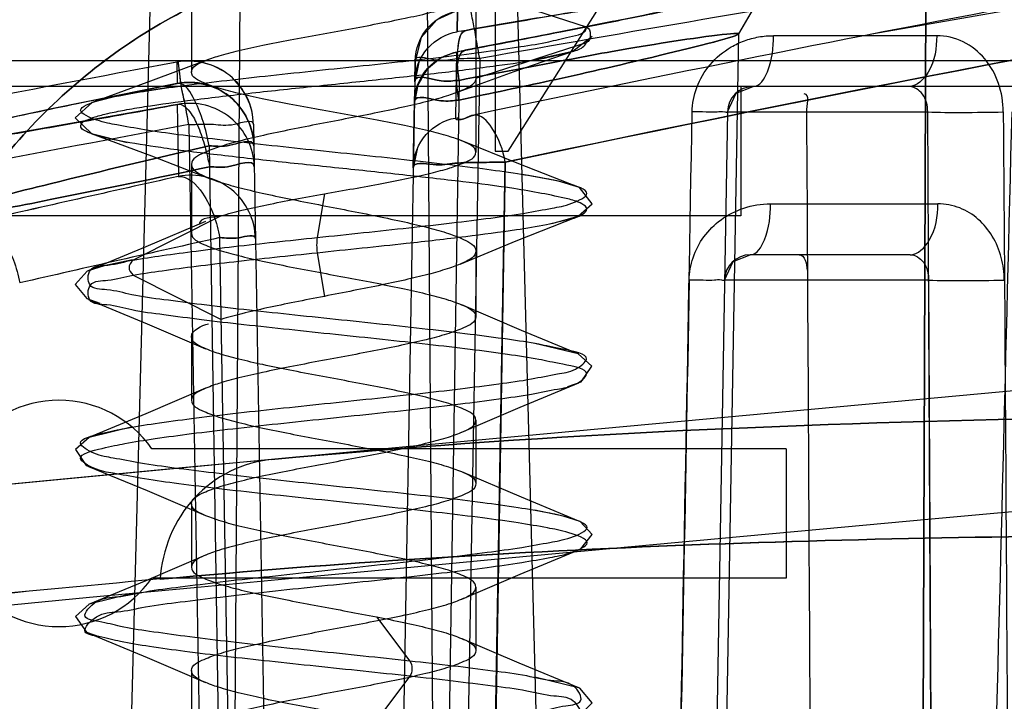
# Model space of a CAD drawing. Header units: millimetres. Extents: x 91 to 696, y 236 to 852.
# Tile 36 of 52: x 137.29 to 144.9, y 840.33 to 845.6. Entities that reach past the tile are written whole.
import ezdxf

# ---------------------------------------------------------------- set-up
doc = ezdxf.new("R2010")
doc.units = ezdxf.units.MM
doc.header["$LTSCALE"] = 70.538372
doc.layers.get('0').update_dxf_attribs({"linetype": 'CONTINUOUS'})

msp = doc.modelspace()

# ---------------------------------------------------------------- linework, layer by layer
at = {"color": 7, "linetype": 'Continuous'}
for p, q in [((140.9647, 847.5824), (140.9647, 844.5824)), ((141.0647, 844.5824), (142.9647, 847.5824)), ((152.9578, 847.065), (143.8761, 845.487)), ((138.298, 845.8824), (138.1147, 838.8824)), ((138.6147, 845.8824), (138.6147, 845.1942)), ((138.989, 845.8824), (138.9482, 840.0772)), ((140.4812, 840.0772), (140.4404, 845.8824)), ((141.1314, 845.8824), (141.3147, 838.8824)), ((144.2951, 845.8895), (144.2106, 823.939)), ((144.2162, 825.3824), (144.2951, 845.8895)), ((140.8147, 845.818), (140.8147, 844.5739)), ((141.671, 845.5423), (140.8147, 845.818)), ((142.8475, 845.4906), (143.0443, 845.8261)), ((140.6732, 845.6663), (140.6704, 845.506)), ((140.6704, 845.5061), (140.6732, 845.6663)), ((141.882, 845.5863), (141.339, 845.4796)), ((140.7031, 845.5105), (140.739, 845.5166)), ((142.7147, 837.8824), (142.8475, 845.4906)), ((140.3914, 845.4618), (140.3438, 845.2796)), ((141.3398, 845.4797), (140.7323, 845.3626)), ((141.339, 845.4796), (140.7323, 845.3626)), ((140.8147, 845.1468), (141.671, 845.4225)), ((144.3785, 845.4754), (143.116, 845.4754)), ((140.7395, 845.364), (140.6405, 845.3429)), ((140.6649, 845.3477), (140.656, 844.839)), ((140.6752, 845.3506), (140.6661, 845.3479)), ((140.6994, 845.3559), (140.7355, 845.363)), ((131.3147, 845.2824), (148.1147, 845.2824)), ((138.5021, 845.2706), (138.505, 845.1056)), ((140.3438, 845.2796), (140.2147, 837.8824)), ((140.341, 845.1193), (140.3438, 845.2796)), ((140.3438, 845.2796), (140.341, 845.1194)), ((140.3741, 845.2718), (140.341, 845.1194)), ((140.3695, 845.2607), (140.341, 845.1194)), ((140.8441, 845.2984), (140.7146, 837.8824)), ((138.5012, 845.105), (137.5442, 844.9125)), ((140.6859, 845.13), (140.5718, 837.8824)), ((147.6147, 845.0824), (131.8147, 845.0824)), ((142.8647, 845.0824), (142.8647, 844.0824)), ((140.3294, 844.453), (140.3383, 844.9615)), ((138.5044, 844.9433), (138.5141, 844.3871)), ((142.7598, 844.8859), (142.4716, 828.3754)), ((142.7598, 844.8859), (144.3088, 844.8859)), ((144.393, 828.4737), (144.3107, 844.8858)), ((138.5943, 844.7879), (138.7148, 837.8824)), ((139.0942, 844.7879), (139.2147, 837.8824)), ((137.84, 844.7179), (138.1167, 844.6505)), ((138.7516, 844.623), (138.8576, 837.8824)), ((140.3592, 844.5978), (140.3294, 844.453)), ((140.3553, 844.5877), (140.3294, 844.453)), ((140.9647, 844.5824), (141.0647, 844.5824)), ((140.9362, 838.3475), (141.0419, 844.4974)), ((141.0419, 844.4974), (140.9363, 838.3475)), ((138.6147, 844.4806), (138.6147, 843.9474)), ((139.6423, 844.2524), (139.5857, 843.915)), ((143.0926, 844.1754), (144.3873, 844.1754)), ((142.8647, 844.0824), (136.5647, 844.0824)), ((138.8441, 844.0824), (138.1632, 843.7409)), ((141.402, 844.0231), (141.6053, 844.0789)), ((138.9379, 837.8824), (138.8327, 843.9142)), ((138.9379, 837.8824), (138.8327, 843.9142)), ((140.8147, 843.8109), (140.8147, 843.3024)), ((139.5857, 843.7977), (139.6423, 843.4603)), ((144.1721, 843.7824), (142.937, 843.7824)), ((138.1632, 843.6239), (138.8441, 843.2825)), ((144.3157, 843.5859), (142.7371, 843.5859)), ((144.3157, 843.5859), (144.393, 828.4737)), ((137.804, 843.4427), (137.9056, 843.4073)), ((138.6147, 843.1474), (138.6147, 842.6574)), ((141.6045, 843.0161), (141.2702, 843.0969)), ((141.5251, 842.7626), (141.628, 842.7989)), ((138.159, 842.4519), (137.8233, 842.3704)), ((140.8147, 842.5024), (140.8147, 842.0124)), ((143.2147, 842.2824), (138.3078, 842.2824)), ((143.2147, 842.2824), (143.2147, 841.2824)), ((137.8011, 842.154), (137.9052, 842.1174)), ((138.6147, 841.8574), (138.6147, 841.3674)), ((141.5243, 841.4723), (141.6255, 841.5078)), ((143.2147, 841.2824), (138.3078, 841.2824)), ((138.1596, 841.162), (137.8224, 841.0801)), ((140.8147, 841.2124), (140.8147, 840.7224)), ((140.0444, 840.9824), (140.3023, 840.6409)), ((137.8023, 840.8634), (137.9045, 840.8276)), ((138.6147, 840.5674), (138.6147, 840.0774)), ((140.3023, 840.5239), (140.0444, 840.1825)), ((141.618, 840.4305), (141.2712, 840.5168))]:
    msp.add_line(p, q, dxfattribs=at)
for points in [[(143.0702, 845.8414), (142.9369, 845.8075), (142.6915, 845.7525), (142.3372, 845.6781), (141.8813, 845.5861)], [(142.8475, 845.4906), (143.0442, 845.8261), (143.0701, 845.8413)], [(140.6538, 845.6624), (140.5123, 845.5988), (140.3914, 845.4618)], [(140.739, 845.5166), (140.7036, 845.5106), (140.6788, 845.5067), (140.6698, 845.5059)], [(141.2005, 845.276), (141.5652, 845.3546), (141.7134, 845.4703)], [(140.6419, 845.3432), (140.5437, 845.3042), (140.4425, 845.2239), (140.3691, 845.1086), (140.3383, 844.9615)], [(140.6405, 845.3429), (140.5409, 845.3026), (140.4312, 845.211), (140.3591, 845.0822), (140.3383, 844.9615)], [(140.6579, 845.0324), (141.111, 845.1973), (141.5756, 845.3581)], [(140.7355, 845.363), (140.7, 845.356), (140.6747, 845.3505)], [(138.7455, 845.2917), (138.2978, 845.1232), (137.8416, 844.9574)], [(138.4707, 845.0798), (138.0771, 845.0168), (137.846, 844.959)], [(142.7598, 844.8859), (142.8266, 845.0316), (142.9594, 845.0824)], [(137.846, 844.959), (137.7152, 844.84), (137.84, 844.7179)], [(137.544, 844.9125), (136.7542, 844.7429), (136.2062, 844.6126)], [(138.5101, 844.9444), (137.6762, 844.7943), (137.0059, 844.6783), (136.5195, 844.5995), (136.2194, 844.5572)], [(138.5101, 844.9444), (137.0047, 844.6781), (136.2233, 844.5577)], [(137.8399, 844.7179), (138.3049, 844.5461), (138.7547, 844.3722)], [(141.6008, 844.3076), (141.1471, 844.4848), (140.701, 844.6641)], [(141.6163, 844.3012), (141.4535, 844.3504), (141.174, 844.403)], [(141.6053, 844.0789), (141.7127, 844.1767), (141.6163, 844.3012)], [(138.7243, 844.0398), (138.2628, 843.8425), (137.8196, 843.6589)], [(140.6924, 843.7091), (141.1263, 843.8887), (141.6029, 844.078)], [(138.1584, 843.7418), (137.94, 843.6967), (137.8089, 843.6543)], [(142.7371, 843.5859), (142.8031, 843.7309), (142.9367, 843.7824)], [(137.8089, 843.6543), (137.715, 843.5524), (137.804, 843.4427)], [(137.8193, 843.436), (138.2716, 843.2486), (138.7237, 843.0552)], [(141.6106, 843.0137), (141.1673, 843.1973), (140.7054, 843.3946)], [(141.628, 842.7989), (141.7123, 842.9214), (141.6045, 843.0161)], [(138.7241, 842.7497), (138.2627, 842.5525), (137.8197, 842.369)], [(140.7062, 842.4105), (141.158, 842.6036), (141.6097, 842.7907)], [(137.8233, 842.3704), (137.7171, 842.2761), (137.8011, 842.154)], [(139.2341, 842.199), (136.52, 841.9424), (134.1263, 841.7134), (132.0552, 841.5131)], [(137.8189, 842.1461), (138.2713, 841.9587), (138.7235, 841.7654)], [(141.6104, 841.7237), (141.1669, 841.9074), (140.7052, 842.1047)], [(141.62, 841.7196), (141.4883, 841.762), (141.2713, 841.8068)], [(141.6255, 841.5078), (141.7143, 841.6191), (141.62, 841.7196)], [(138.7238, 841.4595), (138.2623, 841.2624), (137.8193, 841.0789)], [(140.7058, 841.1203), (141.1577, 841.3135), (141.6097, 841.5008)], [(137.8224, 841.0801), (137.7169, 840.9847), (137.8023, 840.8634)], [(137.8191, 840.856), (138.2711, 840.6687), (138.7233, 840.4755)], [(141.6106, 840.4336), (141.149, 840.6249), (140.7071, 840.8139)], [(141.609, 840.2105), (141.7144, 840.3192), (141.618, 840.4305)]]:
    msp.add_lwpolyline(points, dxfattribs=at)
for centre, radius, start, end in [((344.8775, -1348.186), 2200.0171, 90.1214927, 95.5512847), ((344.8767, -1348.1688), 2200, 90.1214722, 95.5513073), ((344.8776, -1348.1157), 2199.0166, 90.1214932, 95.5512865), ((344.8759, -1348.0829), 2198.9838, 90.1214527, 95.5513271), ((344.8767, -1348.1688), 2197.2, 90.1214722, 95.4744795), ((344.8769, -1348.1704), 2197.2015, 92.9460988, 95.4744789), ((189.4847, 571.7087), 277.8799, 99.359166, 100.081087), ((189.4883, 571.7189), 278.2627, 100.557879, 101.30615), ((189.4881, 571.7197), 278.2618, 100.557871, 101.306152), ((189.4694, 571.8144), 278.1653, 100.55766, 101.306193), ((138.5943, 844.7792), 0.5, 1.00218, 100.55906), ((344.8806, -1348.1585), 2196.2508, 92.9476991, 95.4744518), ((344.88, -1348.1504), 2196.2428, 92.9476944, 95.4744564), ((138.5971, 844.6143), 0.5, 0.99998, 97.20329), ((142.9597, 844.8824), 0.2, 90, 179), ((138.6, 844.4524), 0.5, 1.01446, 100.84292), ((189.4271, 572.046), 277.4385, 100.557494, 101.28461), ((182.7628, 644.5252), 204.7015, 102.4844, 102.930898), ((182.763, 644.5245), 204.7023, 102.484412, 102.930909), ((138.6099, 843.8965), 0.4998, 1.02914, 101.28131), ((182.8738, 645.9237), 202.8296, 102.540722, 102.988698), ((182.8735, 645.9248), 202.8285, 102.540722, 102.9887), ((140.156, 843.8564), 0.5733, 174.12973, 185.87027), ((142.937, 843.5824), 0.2, 90, 179), ((137.5897, 841.7824), 0.875, 34.8499, 145.1501), ((343.53, -1334.1701), 2185.0986, 95.3873983, 95.5770534), ((343.2114, -1330.8504), 2181.7636, 95.3872537, 95.5771987), ((137.5897, 841.7824), 0.875, 214.8499, 325.1501)]:
    msp.add_arc(centre, radius, start, end, dxfattribs=at)
for points, knots in [([(171.7821, 849.2), (170.8299, 849.1279), (168.9397, 848.9745), (166.0785, 848.7105), (163.1238, 848.4042), (160.333, 848.0806), (157.6269, 847.736), (154.9033, 847.3603), (151.9323, 846.9128), (148.6404, 846.3708), (144.9381, 845.7043), (142.2644, 845.1706), (140.7974, 844.8621)], [0, 0, 0, 0, 0.091504, 0.181701, 0.275317, 0.376133, 0.450896, 0.536699, 0.639567, 0.738774, 0.856363, 1, 1, 1, 1]), ([(141.042, 844.4974), (146.0199, 845.5497), (156.295, 847.3266), (166.6618, 848.4363), (171.9771, 848.8378)], [0, 0, 0, 0, 0.488359, 1, 1, 1, 1]), ([(171.7455, 848.8202), (166.4704, 848.417), (156.1814, 847.3085), (145.9833, 845.542), (141.042, 844.4974)], [0, 0, 0, 0, 0.511605, 1, 1, 1, 1]), ([(134.5727, 841.4872), (134.5941, 841.9126), (134.7234, 842.7778), (135.1683, 843.9802), (135.8411, 845.0426), (136.6951, 845.9133), (137.7343, 846.5845), (138.5222, 846.8604), (138.9339, 846.9501)], [0, 0, 0, 0, 0.170388, 0.347325, 0.509078, 0.669946, 0.831411, 1, 1, 1, 1]), ([(139.5741, 846.0396), (139.0948, 845.933), (138.1568, 845.5346), (136.6261, 844.1333), (136.0764, 842.5376), (136.0278, 841.4872)], [0, 0, 0, 0, 0.240071, 0.485924, 1, 1, 1, 1]), ([(136.0279, 841.4872), (136.0764, 842.5376), (136.6261, 844.1333), (138.1569, 845.5345), (139.0948, 845.933), (139.5741, 846.0396)], [0, 0, 0, 0, 0.514068, 0.75993, 1, 1, 1, 1]), ([(140.739, 845.5166), (140.9868, 845.5597), (141.4517, 845.639), (142.067, 845.7386), (142.5999, 845.8198), (142.8692, 845.8542), (143.2626, 845.9044), (142.8518, 845.775), (142.5768, 845.7323), (142.0382, 845.6143), (141.431, 845.4977), (140.976, 845.4091), (140.7355, 845.363)], [0, 0, 0, 0, 0.153149, 0.284894, 0.388135, 0.45971, 0.496707, 0.539196, 0.614402, 0.720069, 0.850908, 1, 1, 1, 1]), ([(140.7355, 845.363), (140.9809, 845.41), (141.4436, 845.4992), (142.0584, 845.6208), (142.5977, 845.7303), (142.8675, 845.7921), (143.2661, 845.8805), (142.8467, 845.8644), (142.5776, 845.8103), (142.041, 845.737), (141.4356, 845.6354), (140.9801, 845.5586), (140.739, 845.5166)], [0, 0, 0, 0, 0.15217, 0.284705, 0.390502, 0.464588, 0.502864, 0.544059, 0.617287, 0.720987, 0.850957, 1, 1, 1, 1]), ([(138.6147, 845.1942), (138.6147, 845.2369), (138.7177, 845.2822), (138.8353, 845.324), (138.9913, 845.3644), (139.1737, 845.4044), (139.3823, 845.4453), (139.6046, 845.4858), (139.831, 845.5266), (140.0518, 845.5671), (140.2585, 845.6076), (140.4396, 845.6476), (140.5955, 845.688), (140.713, 845.7299), (140.8147, 845.7758), (140.8147, 845.818)], [0, 0, 0, 0, 0.055343, 0.10851, 0.176694, 0.25858, 0.3521, 0.451372, 0.551418, 0.649886, 0.742234, 0.823561, 0.891944, 0.945286, 1, 1, 1, 1]), ([(140.3438, 845.2796), (140.3455, 845.3733), (140.4172, 845.5584), (140.5887, 845.6513), (140.6736, 845.6664)], [0, 0, 0, 0, 0.520854, 1, 1, 1, 1]), ([(140.3438, 845.2796), (140.3455, 845.3733), (140.4172, 845.5584), (140.5887, 845.6513), (140.6736, 845.6664)], [0, 0, 0, 0, 0.520854, 1, 1, 1, 1]), ([(140.8441, 845.2984), (140.8352, 845.3485), (140.8186, 845.4359), (140.7962, 845.5794), (140.7832, 845.6162), (140.7753, 845.6936), (140.7741, 845.6852)], [0, 0, 0, 0, 0.388577, 0.727943, 0.934972, 1, 1, 1, 1]), ([(140.8441, 845.2984), (140.8352, 845.3485), (140.8186, 845.4359), (140.7962, 845.5794), (140.7832, 845.6162), (140.7753, 845.6936), (140.7741, 845.6852)], [0, 0, 0, 0, 0.388578, 0.727944, 0.934972, 1, 1, 1, 1]), ([(139.5857, 843.9149), (139.7059, 843.9275), (139.943, 843.9522), (140.2905, 843.9896), (140.6182, 844.0262), (140.9178, 844.0638), (141.1738, 844.0988), (141.3911, 844.1405), (141.5377, 844.1649), (141.746, 844.2645), (141.5049, 844.341), (141.3495, 844.3719), (141.118, 844.4117), (140.8531, 844.4472), (140.5452, 844.4846), (140.211, 844.5219), (139.8594, 844.5589), (139.5029, 844.5962), (139.1538, 844.6336), (138.8245, 844.6703), (138.5243, 844.7079), (138.2683, 844.7429), (138.0493, 844.7835), (137.9017, 844.8098), (137.6851, 844.9017), (137.9138, 844.985), (138.0651, 845.0138), (138.2909, 845.0542), (138.5519, 845.0894), (138.8567, 845.127), (139.1893, 845.1641), (139.5404, 845.2012), (139.8969, 845.2387), (140.247, 845.2759), (140.5786, 845.3129), (140.8825, 845.35), (141.1427, 845.3873), (141.3672, 845.4221), (141.5182, 845.4651), (141.6709, 845.4917), (141.671, 845.5423)], [0, 0, 0, 0, 0.035851, 0.070739, 0.103711, 0.133782, 0.160047, 0.18128, 0.196885, 0.210612, 0.22693, 0.243913, 0.266302, 0.293428, 0.324343, 0.357958, 0.393334, 0.429239, 0.464337, 0.497494, 0.527646, 0.553803, 0.57513, 0.591007, 0.605404, 0.620721, 0.637136, 0.659081, 0.685778, 0.716341, 0.749853, 0.785207, 0.821076, 0.85625, 0.889633, 0.920187, 0.946797, 0.968574, 0.984979, 1, 1, 1, 1]), ([(140.341, 845.1194), (140.3427, 845.2123), (140.4135, 845.3969), (140.5845, 845.4905), (140.6698, 845.5059)], [0, 0, 0, 0, 0.517156, 1, 1, 1, 1]), ([(140.6859, 845.13), (140.6723, 845.2191), (140.6619, 845.3348), (140.6966, 845.5062), (140.739, 845.5166)], [0, 0, 0, 0, 0.673305, 1, 1, 1, 1]), ([(140.6859, 845.13), (140.6726, 845.2168), (140.6631, 845.3319), (140.6944, 845.5057), (140.739, 845.5166)], [0, 0, 0, 0, 0.656764, 1, 1, 1, 1]), ([(140.6859, 845.13), (140.9748, 845.1867), (141.5347, 845.291), (142.1106, 845.4007), (143.1848, 845.5556), (141.6613, 845.1778), (141.2034, 845.0889), (140.6834, 844.9767)], [0, 0, 0, 0, 0.199967, 0.359444, 0.496327, 0.638738, 1, 1, 1, 1]), ([(140.6834, 844.9767), (141.2034, 845.0889), (141.6613, 845.1778), (143.1849, 845.5556), (142.1106, 845.4007), (141.5347, 845.291), (140.9748, 845.1867), (140.6859, 845.13)], [0, 0, 0, 0, 0.361254, 0.503673, 0.640558, 0.800033, 1, 1, 1, 1]), ([(139.5857, 843.7978), (139.702, 843.81), (139.9322, 843.834), (140.3156, 843.8748), (140.7134, 843.9194), (141.0761, 843.968), (141.3416, 844.0087), (141.5164, 844.0521), (141.6197, 844.0746), (141.692, 844.1366), (141.6117, 844.1933), (141.4349, 844.2363), (141.1137, 844.297), (140.692, 844.3492), (140.2386, 844.4009), (139.7526, 844.4517), (139.2635, 844.5029), (138.8047, 844.5539), (138.4044, 844.6039), (138.0932, 844.6538), (137.8908, 844.6964), (137.7959, 844.7353), (137.7539, 844.7622), (137.7629, 844.8042), (137.8101, 844.8261), (137.8774, 844.8523), (137.9776, 844.877), (138.1047, 844.9029), (138.3253, 844.9398), (138.6533, 844.9839), (139.0943, 845.0348), (139.5759, 845.0858), (140.0665, 845.1369), (140.5343, 845.1877), (140.947, 845.2389), (141.2824, 845.2866), (141.5001, 845.3361), (141.6305, 845.371), (141.6631, 845.4071), (141.6709, 845.4225)], [0, 0, 0, 0, 0.034616, 0.068536, 0.114167, 0.153245, 0.176659, 0.194185, 0.2053, 0.210418, 0.215884, 0.227465, 0.269226, 0.30871, 0.354592, 0.403951, 0.453552, 0.500149, 0.540769, 0.572723, 0.59417, 0.600585, 0.604351, 0.606995, 0.611457, 0.618727, 0.628864, 0.64175, 0.657224, 0.695029, 0.739786, 0.788659, 0.83844, 0.885876, 0.92793, 0.961817, 0.985537, 0.995271, 1, 1, 1, 1]), ([(142.4874, 844.8859), (142.4885, 844.9503), (142.5137, 845.083), (142.6186, 845.2615), (142.757, 845.3767), (142.8904, 845.439), (143.001, 845.4687), (143.0777, 845.4754), (143.116, 845.4754)], [0, 0, 0, 0, 0.203235, 0.416615, 0.640677, 0.758848, 0.879178, 1, 1, 1, 1]), ([(142.9597, 845.0824), (143.0126, 845.0824), (143.1068, 845.2474), (143.1154, 845.3813), (143.116, 845.4754)], [0, 0, 0, 0, 0.359801, 1, 1, 1, 1]), ([(144.3785, 845.4754), (144.3776, 845.3791), (144.3593, 845.2213), (144.2262, 845.0824), (144.1643, 845.0824)], [0, 0, 0, 0, 0.608667, 1, 1, 1, 1]), ([(144.8934, 844.8859), (144.8929, 844.9602), (144.8687, 845.1085), (144.7623, 845.3039), (144.5915, 845.4423), (144.4487, 845.4754), (144.3786, 845.4754)], [0, 0, 0, 0, 0.258223, 0.511467, 0.756366, 1, 1, 1, 1]), ([(140.3383, 844.9615), (140.3399, 845.0546), (140.4109, 845.2389), (140.5813, 845.3323), (140.6661, 845.3479)], [0, 0, 0, 0, 0.519109, 1, 1, 1, 1]), ([(140.3383, 844.9615), (140.3399, 845.0546), (140.4109, 845.2389), (140.5813, 845.3323), (140.6661, 845.3479)], [0, 0, 0, 0, 0.519109, 1, 1, 1, 1]), ([(140.8441, 845.2984), (140.7803, 845.2971), (140.6536, 845.3021), (140.5202, 845.2662), (140.3447, 845.3285), (140.3438, 845.2796)], [0, 0, 0, 0, 0.382561, 0.706848, 1, 1, 1, 1]), ([(140.6834, 844.9767), (140.6682, 845.0674), (140.6521, 845.1794), (140.6933, 845.3588), (140.7355, 845.363)], [0, 0, 0, 0, 0.68443, 1, 1, 1, 1]), ([(140.6834, 844.9767), (140.6686, 845.0653), (140.6535, 845.1767), (140.6914, 845.3586), (140.7355, 845.363)], [0, 0, 0, 0, 0.669758, 1, 1, 1, 1]), ([(138.5943, 844.7879), (138.583, 844.8484), (138.5618, 844.9775), (138.5321, 845.0736), (138.5114, 845.3194), (138.5026, 845.2707)], [0, 0, 0, 0, 0.376066, 0.697895, 1, 1, 1, 1]), ([(138.5943, 844.7879), (138.5827, 844.8501), (138.5609, 844.9823), (138.5319, 845.0768), (138.5102, 845.3173), (138.5026, 845.2707)], [0, 0, 0, 0, 0.386207, 0.711549, 1, 1, 1, 1]), ([(139.0942, 844.7879), (139.0917, 844.9281), (138.9547, 845.2207), (138.6406, 845.2964), (138.5026, 845.2707)], [0, 0, 0, 0, 0.499856, 1, 1, 1, 1]), ([(140.8147, 844.5739), (140.8147, 844.6165), (140.7117, 844.6613), (140.5941, 844.7028), (140.4377, 844.7432), (140.2548, 844.7829), (140.0458, 844.8237), (139.8234, 844.864), (139.5967, 844.9046), (139.3757, 844.945), (139.169, 844.9852), (138.9883, 845.025), (138.8331, 845.0651), (138.716, 845.1067), (138.6147, 845.1522), (138.6147, 845.1942)], [0, 0, 0, 0, 0.055203, 0.108313, 0.176642, 0.258992, 0.352713, 0.451888, 0.552075, 0.650873, 0.743253, 0.824224, 0.892417, 0.945611, 1, 1, 1, 1]), ([(140.341, 845.1194), (140.3419, 845.1879), (140.5474, 845.1039), (140.6395, 845.1288), (140.686, 845.13)], [0, 0, 0, 0, 0.595546, 1, 1, 1, 1]), ([(140.686, 845.13), (140.6395, 845.1288), (140.5474, 845.1039), (140.3419, 845.1879), (140.341, 845.1194)], [0, 0, 0, 0, 0.404448, 1, 1, 1, 1]), ([(136.1834, 844.6054), (136.3006, 844.637), (136.5941, 844.7074), (137.1099, 844.822), (137.7659, 844.9591), (138.2462, 845.055), (138.5043, 845.1055)], [0, 0, 0, 0, 0.153306, 0.38123, 0.667677, 1, 1, 1, 1]), ([(138.5043, 845.1055), (138.6424, 845.1316), (138.9571, 845.0564), (139.0946, 844.7634), (139.0971, 844.623)], [0, 0, 0, 0, 0.500037, 1, 1, 1, 1]), ([(139.0971, 844.623), (139.0946, 844.7634), (138.9571, 845.0564), (138.6424, 845.1316), (138.5043, 845.1055)], [0, 0, 0, 0, 0.499962, 1, 1, 1, 1]), ([(138.7516, 844.623), (138.7398, 844.6871), (138.7096, 844.8102), (138.6474, 844.9675), (138.5676, 845.1135), (138.5043, 845.1055)], [0, 0, 0, 0, 0.35045, 0.657084, 1, 1, 1, 1]), ([(140.8147, 845.1468), (140.8147, 845.1031), (140.7142, 845.053), (140.5948, 845.0087), (140.4393, 844.9652), (140.2581, 844.9228), (140.0515, 844.8796), (139.832, 844.8366), (139.6072, 844.7936), (139.3867, 844.7503), (139.1784, 844.707), (138.9949, 844.6641), (138.8372, 844.6202), (138.7164, 844.5754), (138.6147, 844.5247), (138.6147, 844.4806)], [0, 0, 0, 0, 0.056151, 0.109551, 0.177627, 0.258879, 0.350766, 0.448515, 0.546945, 0.64507, 0.7378, 0.820127, 0.889188, 0.943289, 1, 1, 1, 1]), ([(140.6836, 844.9767), (140.637, 844.9753), (140.5447, 844.9507), (140.3393, 845.0302), (140.3383, 844.9615)], [0, 0, 0, 0, 0.4042, 1, 1, 1, 1]), ([(140.3383, 844.9615), (140.3393, 845.0302), (140.5447, 844.9507), (140.637, 844.9753), (140.6836, 844.9767)], [0, 0, 0, 0, 0.595781, 1, 1, 1, 1]), ([(144.3088, 844.8859), (144.3095, 844.9337), (144.2893, 845.0254), (144.204, 845.0824), (144.1643, 845.0824)], [0, 0, 0, 0, 0.546241, 1, 1, 1, 1]), ([(138.506, 844.9434), (138.5468, 844.9546), (138.6198, 844.8698), (138.6746, 844.7595), (138.7212, 844.6171), (138.7443, 844.5152), (138.7541, 844.4612)], [0, 0, 0, 0, 0.225107, 0.440644, 0.708704, 1, 1, 1, 1]), ([(138.506, 844.9434), (138.2466, 844.8961), (137.7659, 844.8093), (137.1095, 844.6945), (136.5949, 844.6095), (136.3013, 844.5654), (136.1832, 844.5512)], [0, 0, 0, 0, 0.335739, 0.622053, 0.848505, 1, 1, 1, 1]), ([(136.1833, 844.5512), (136.3012, 844.5654), (136.5946, 844.6095), (137.1091, 844.6944), (137.7656, 844.8092), (138.2464, 844.8961), (138.506, 844.9434)], [0, 0, 0, 0, 0.15129, 0.377707, 0.664065, 1, 1, 1, 1]), ([(142.1912, 828.4737), (142.2243, 830.2992), (142.2939, 833.9483), (142.3848, 839.4192), (142.4547, 843.0643), (142.4874, 844.8859)], [0, 0, 0, 0, 0.333696, 0.667028, 1, 1, 1, 1]), ([(142.7598, 844.8859), (142.7596, 844.8789), (142.7179, 844.8926), (142.6771, 844.8797), (142.5859, 844.8867), (142.5233, 844.8854), (142.4874, 844.8859)], [0, 0, 0, 0, 0.076404, 0.286815, 0.603837, 1, 1, 1, 1]), ([(143.4627, 828.3754), (143.4533, 830.2158), (143.4342, 833.8906), (143.4047, 839.3941), (143.3845, 843.0572), (143.3742, 844.8859)], [0, 0, 0, 0, 0.334397, 0.66773, 1, 1, 1, 1]), ([(144.3088, 844.8859), (144.3971, 844.8824), (144.5921, 844.882), (144.7869, 844.8833), (144.8934, 844.8859)], [0, 0, 0, 0, 0.45354, 1, 1, 1, 1]), ([(144.9592, 844.8859), (144.9131, 843.0572), (144.8203, 839.3941), (144.6793, 833.8906), (144.5841, 830.2158), (144.5361, 828.3754)], [0, 0, 0, 0, 0.332267, 0.6656, 1, 1, 1, 1]), ([(144.8938, 844.8859), (144.9064, 843.0672), (144.9302, 839.4249), (144.9544, 833.9542), (144.9782, 830.3021), (144.9907, 828.4737)], [0, 0, 0, 0, 0.332437, 0.665776, 1, 1, 1, 1]), ([(138.5943, 844.7879), (138.658, 844.789), (138.7846, 844.799), (138.9178, 844.7684), (139.0933, 844.8367), (139.0942, 844.7879)], [0, 0, 0, 0, 0.3826, 0.706949, 1, 1, 1, 1]), ([(140.3294, 844.453), (140.331, 844.5458), (140.4015, 844.7291), (140.5704, 844.8226), (140.6544, 844.8386)], [0, 0, 0, 0, 0.520257, 1, 1, 1, 1]), ([(140.3294, 844.453), (140.331, 844.5458), (140.4015, 844.7291), (140.5704, 844.8226), (140.6544, 844.8386)], [0, 0, 0, 0, 0.520257, 1, 1, 1, 1]), ([(141.042, 844.4974), (141.0232, 844.5906), (140.9824, 844.7285), (140.8546, 844.868), (140.7974, 844.8621)], [0, 0, 0, 0, 0.623086, 1, 1, 1, 1]), ([(138.7516, 844.623), (138.7977, 844.6236), (138.8901, 844.6027), (139.0962, 844.692), (139.0971, 844.623)], [0, 0, 0, 0, 0.40055, 1, 1, 1, 1]), ([(139.0971, 844.623), (139.0959, 844.6909), (138.8908, 844.6022), (138.7988, 844.6236), (138.7516, 844.623)], [0, 0, 0, 0, 0.589656, 1, 1, 1, 1]), ([(136.7562, 844.1237), (137.0079, 844.2029), (137.6736, 844.3698), (138.3402, 844.5296), (138.7516, 844.623)], [0, 0, 0, 0, 0.384823, 1, 1, 1, 1]), ([(138.7516, 844.623), (138.3402, 844.5296), (137.6736, 844.3698), (137.0079, 844.2029), (136.7562, 844.1237)], [0, 0, 0, 0, 0.615174, 1, 1, 1, 1]), ([(139.6423, 844.2524), (139.7175, 844.2658), (139.8663, 844.2921), (140.0825, 844.3317), (140.2828, 844.3709), (140.4564, 844.4094), (140.6049, 844.4484), (140.7174, 844.4886), (140.8147, 844.533), (140.8147, 844.5739)], [0, 0, 0, 0, 0.18621, 0.36799, 0.536067, 0.682378, 0.804736, 0.900469, 1, 1, 1, 1]), ([(139.0999, 844.4612), (139.0987, 844.53), (138.893, 844.4407), (138.8006, 844.4619), (138.7541, 844.4612)], [0, 0, 0, 0, 0.59667, 1, 1, 1, 1]), ([(138.7541, 844.4612), (138.8006, 844.4619), (138.893, 844.4407), (139.0988, 844.53), (139.0999, 844.4612)], [0, 0, 0, 0, 0.403313, 1, 1, 1, 1]), ([(140.329, 844.453), (140.3304, 844.5049), (140.5113, 844.4617), (140.6521, 844.4959), (140.849, 844.4945), (140.977, 844.4975), (141.0419, 844.4974)], [0, 0, 0, 0, 0.217762, 0.453141, 0.728052, 1, 1, 1, 1]), ([(141.0419, 844.4974), (140.977, 844.4975), (140.8491, 844.4945), (140.6521, 844.4959), (140.5113, 844.4617), (140.3304, 844.5049), (140.329, 844.453)], [0, 0, 0, 0, 0.271925, 0.546825, 0.782212, 1, 1, 1, 1]), ([(136.7569, 844.0698), (137.0138, 844.1055), (137.6795, 844.2392), (138.3441, 844.3744), (138.7541, 844.4612)], [0, 0, 0, 0, 0.382296, 1, 1, 1, 1]), ([(138.7541, 844.4612), (138.3441, 844.3744), (137.6795, 844.2392), (137.0138, 844.1055), (136.7569, 844.0698)], [0, 0, 0, 0, 0.617701, 1, 1, 1, 1]), ([(138.6147, 844.4806), (138.6147, 844.437), (138.7145, 844.3867), (138.8334, 844.3422), (138.9879, 844.2987), (139.1686, 844.2562), (139.3754, 844.2126), (139.5967, 844.169), (139.8233, 844.1255), (140.0456, 844.0815), (140.2547, 844.0378), (140.4381, 843.9945), (140.5947, 843.9506), (140.7145, 843.9056), (140.8147, 843.8548), (140.8147, 843.8109)], [0, 0, 0, 0, 0.05605, 0.109129, 0.176857, 0.257434, 0.349568, 0.448006, 0.547643, 0.646211, 0.739478, 0.821743, 0.890259, 0.943597, 1, 1, 1, 1]), ([(138.5126, 844.3867), (138.588, 844.3946), (138.7561, 844.2147), (138.8096, 844.0343), (138.8328, 843.9136)], [0, 0, 0, 0, 0.381521, 1, 1, 1, 1]), ([(138.8441, 844.0824), (138.8971, 844.0986), (139.0146, 844.1291), (139.2046, 844.1707), (139.4174, 844.2119), (139.5659, 844.2387), (139.6423, 844.2524)], [0, 0, 0, 0, 0.20382, 0.445536, 0.714812, 1, 1, 1, 1]), ([(142.4639, 843.5859), (142.465, 843.6442), (142.4858, 843.7642), (142.5714, 843.9274), (142.7077, 844.0622), (142.8862, 844.1534), (143.0227, 844.1754), (143.0926, 844.1754)], [0, 0, 0, 0, 0.184045, 0.377125, 0.572443, 0.779366, 1, 1, 1, 1]), ([(142.937, 843.7824), (142.9898, 843.7824), (143.0834, 843.9477), (143.092, 844.0814), (143.0926, 844.1754)], [0, 0, 0, 0, 0.359354, 1, 1, 1, 1]), ([(144.1721, 843.7824), (144.2342, 843.7824), (144.3678, 843.9209), (144.3864, 844.079), (144.3873, 844.1754)], [0, 0, 0, 0, 0.3918, 1, 1, 1, 1]), ([(144.9013, 843.5859), (144.9009, 843.6447), (144.8854, 843.7635), (144.8176, 843.927), (144.7068, 844.0625), (144.5594, 844.1538), (144.4446, 844.1754), (144.3873, 844.1754)], [0, 0, 0, 0, 0.203951, 0.410471, 0.60606, 0.801299, 1, 1, 1, 1]), ([(136.9552, 844.0356), (137.0319, 844.0444), (137.2062, 843.8682), (137.2623, 843.6848), (137.2861, 843.5636)], [0, 0, 0, 0, 0.384677, 1, 1, 1, 1]), ([(138.1632, 843.7409), (138.2378, 843.7537), (138.3998, 843.7782), (138.6598, 843.8124), (138.9499, 843.8466), (139.2619, 843.8808), (139.4764, 843.9035), (139.5857, 843.915)], [0, 0, 0, 0, 0.158364, 0.342982, 0.548736, 0.769832, 1, 1, 1, 1]), ([(138.6147, 843.9474), (138.6147, 843.9047), (138.7152, 843.8567), (138.8334, 843.8136), (138.9891, 843.7716), (139.1707, 843.7303), (139.3783, 843.6882), (139.6002, 843.6462), (139.8264, 843.6042), (140.0474, 843.5623), (140.255, 843.5203), (140.4379, 843.4788), (140.5948, 843.4366), (140.7135, 843.3933), (140.8147, 843.3455), (140.8147, 843.3024)], [0, 0, 0, 0, 0.055058, 0.108376, 0.176644, 0.258075, 0.350483, 0.449536, 0.54967, 0.647435, 0.739977, 0.82257, 0.891292, 0.944335, 1, 1, 1, 1]), ([(138.8327, 843.9142), (138.8828, 843.9143), (138.9507, 843.8925), (139.1088, 843.9477), (139.1096, 843.9054)], [0, 0, 0, 0, 0.542591, 1, 1, 1, 1]), ([(139.1096, 843.9054), (139.1088, 843.9477), (138.9507, 843.8925), (138.8828, 843.9143), (138.8327, 843.9142)], [0, 0, 0, 0, 0.457329, 1, 1, 1, 1]), ([(140.8147, 843.8109), (140.8147, 843.7683), (140.7188, 843.7182), (140.6036, 843.6742), (140.4552, 843.6315), (140.2811, 843.5897), (140.0811, 843.5468), (139.8654, 843.5038), (139.7172, 843.475), (139.6423, 843.4603)], [0, 0, 0, 0, 0.103111, 0.199537, 0.322008, 0.467968, 0.635128, 0.815502, 1, 1, 1, 1]), ([(140.3023, 840.6408), (140.1823, 840.6541), (139.9405, 840.6799), (139.579, 840.7175), (139.224, 840.755), (138.8864, 840.7926), (138.5756, 840.8294), (138.3078, 840.8677), (138.0759, 840.9019), (137.9324, 840.9437), (137.7379, 840.9721), (137.8917, 841.134), (138.0572, 841.1322), (138.2763, 841.1847), (138.5409, 841.216), (138.8465, 841.2551), (139.181, 841.2921), (139.5338, 841.3294), (139.8932, 841.367), (140.2468, 841.4046), (140.5819, 841.4417), (140.8884, 841.4798), (141.1504, 841.5149), (141.3752, 841.5564), (141.5267, 841.5826), (141.7492, 841.6771), (141.5118, 841.7604), (141.356, 841.7901), (141.123, 841.8305), (140.8552, 841.8665), (140.5438, 841.9044), (140.2056, 841.9416), (139.8492, 841.9795), (139.4869, 842.0171), (139.1315, 842.055), (138.7968, 842.0928), (138.4941, 842.131), (138.2376, 842.1657), (138.0243, 842.2093), (137.8782, 842.2299), (137.6831, 842.3443), (137.9455, 842.4078), (138.109, 842.4431), (138.3514, 842.4816), (138.6255, 842.5182), (138.9434, 842.5558), (139.2863, 842.5935), (139.6447, 842.631), (140.0049, 842.6687), (140.3551, 842.7065), (140.6826, 842.7434), (140.9768, 842.7819), (141.226, 842.8155), (141.4282, 842.8605), (141.5706, 842.8772), (141.7398, 843.0073), (141.4625, 843.0536), (141.2919, 843.0947), (141.0405, 843.1314), (140.7591, 843.1688), (140.435, 843.2067), (140.0881, 843.2442), (139.7299, 843.2819), (139.3722, 843.3192), (139.0266, 843.3567), (138.7029, 843.3935), (138.4166, 843.433), (138.1658, 843.463), (137.992, 843.5175), (137.8055, 843.5124), (137.8134, 843.7023), (137.9985, 843.6947), (138.0979, 843.7297), (138.1632, 843.7409)], [0, 0, 0, 0, 0.019179, 0.038643, 0.057762, 0.075909, 0.092669, 0.107336, 0.119402, 0.128501, 0.134399, 0.142056, 0.150781, 0.16253, 0.176916, 0.193397, 0.211397, 0.230425, 0.249778, 0.26883, 0.286928, 0.303404, 0.317734, 0.329481, 0.338229, 0.346084, 0.354566, 0.36364, 0.375766, 0.390459, 0.407178, 0.425414, 0.444594, 0.464119, 0.483317, 0.501384, 0.517682, 0.531673, 0.542926, 0.551118, 0.557962, 0.567661, 0.577263, 0.589766, 0.604796, 0.621875, 0.640417, 0.659691, 0.679111, 0.697992, 0.715657, 0.73151, 0.74506, 0.75588, 0.763627, 0.769678, 0.78026, 0.790298, 0.803201, 0.818644, 0.836107, 0.854835, 0.87416, 0.893329, 0.911995, 0.929425, 0.945016, 0.958234, 0.968652, 0.975928, 0.982024, 0.989465, 1, 1, 1, 1]), ([(138.1632, 843.7409), (138.1423, 843.7214), (138.1213, 843.6824), (138.1423, 843.6434), (138.1632, 843.6239)], [0, 0, 0, 0, 0.5, 1, 1, 1, 1]), ([(138.1632, 843.6239), (138.2378, 843.6367), (138.3998, 843.6613), (138.6598, 843.6953), (138.9499, 843.7295), (139.262, 843.7638), (139.4764, 843.7863), (139.5857, 843.7977)], [0, 0, 0, 0, 0.158389, 0.343016, 0.548773, 0.769859, 1, 1, 1, 1]), ([(144.1721, 843.7824), (144.2117, 843.7824), (144.2965, 843.7251), (144.3164, 843.6337), (144.3157, 843.5859)], [0, 0, 0, 0, 0.452836, 1, 1, 1, 1]), ([(140.3023, 840.5239), (140.1823, 840.537), (139.9406, 840.5627), (139.5792, 840.6006), (139.2242, 840.638), (138.8866, 840.6754), (138.5758, 840.7127), (138.3079, 840.7505), (138.076, 840.7849), (137.9325, 840.8268), (137.738, 840.8549), (137.8916, 841.0169), (138.057, 841.0154), (138.2762, 841.0675), (138.5408, 841.0991), (138.8464, 841.1382), (139.1809, 841.1749), (139.5337, 841.2127), (139.893, 841.2499), (140.2466, 841.2875), (140.5816, 841.3249), (140.8881, 841.3625), (141.1502, 841.398), (141.3751, 841.4395), (141.5267, 841.4655), (141.7492, 841.56), (141.5118, 841.6436), (141.3558, 841.6729), (141.1229, 841.7137), (140.8551, 841.7495), (140.5438, 841.7873), (140.2056, 841.8248), (139.8491, 841.8623), (139.4867, 841.9002), (139.1311, 841.9382), (138.7964, 841.9756), (138.4937, 842.0143), (138.2371, 842.0487), (138.024, 842.0923), (137.878, 842.1131), (137.6832, 842.2275), (137.9457, 842.2906), (138.1091, 842.3264), (138.3518, 842.3645), (138.626, 842.4013), (138.9439, 842.439), (139.287, 842.4764), (139.6453, 842.5143), (140.0056, 842.5518), (140.3558, 842.5894), (140.6831, 842.6267), (140.9773, 842.6649), (141.2264, 842.6986), (141.4284, 842.7437), (141.5708, 842.7602), (141.7397, 842.8905), (141.4625, 842.9368), (141.2918, 842.9776), (141.0404, 843.0145), (140.759, 843.052), (140.4348, 843.0895), (140.088, 843.1274), (139.7299, 843.1648), (139.3722, 843.2022), (139.0267, 843.2399), (138.7029, 843.2763), (138.4167, 843.3161), (138.166, 843.3461), (137.992, 843.4003), (137.8057, 843.3955), (137.8133, 843.5854), (137.9985, 843.5775), (138.0979, 843.6127), (138.1632, 843.6239)], [0, 0, 0, 0, 0.019178, 0.038636, 0.05775, 0.075899, 0.092663, 0.107331, 0.119397, 0.128496, 0.134394, 0.142048, 0.150772, 0.162522, 0.176911, 0.193392, 0.211391, 0.230418, 0.249769, 0.268815, 0.28691, 0.303387, 0.317723, 0.329475, 0.338225, 0.346083, 0.354573, 0.363646, 0.375772, 0.390462, 0.407178, 0.425415, 0.444599, 0.464132, 0.483337, 0.501408, 0.517709, 0.531696, 0.542944, 0.551132, 0.557965, 0.567667, 0.577274, 0.58978, 0.604816, 0.621902, 0.640449, 0.659726, 0.679147, 0.698026, 0.715687, 0.731535, 0.745079, 0.755894, 0.763633, 0.769679, 0.780268, 0.790304, 0.803209, 0.818654, 0.836115, 0.854841, 0.874163, 0.893329, 0.911995, 0.929421, 0.945009, 0.958226, 0.968646, 0.975927, 0.982023, 0.989461, 1, 1, 1, 1]), ([(142.4639, 843.5859), (142.4337, 841.9084), (142.3694, 838.5519), (142.2857, 833.5144), (142.2216, 830.1545), (142.1912, 828.4737)], [0, 0, 0, 0, 0.332999, 0.666332, 1, 1, 1, 1]), ([(142.7371, 843.5859), (142.737, 843.5789), (142.695, 843.5926), (142.6541, 843.5797), (142.5627, 843.5867), (142.5, 843.5854), (142.4639, 843.5859)], [0, 0, 0, 0, 0.076469, 0.287004, 0.604056, 1, 1, 1, 1]), ([(144.3157, 843.5859), (144.4043, 843.5824), (144.5995, 843.582), (144.7947, 843.5833), (144.9013, 843.5859)], [0, 0, 0, 0, 0.453803, 1, 1, 1, 1]), ([(139.6423, 843.4603), (139.5659, 843.4454), (139.4175, 843.4164), (139.2048, 843.3727), (139.0147, 843.3297), (138.8972, 843.2986), (138.8441, 843.2824)], [0, 0, 0, 0, 0.285419, 0.554577, 0.796408, 1, 1, 1, 1]), ([(140.8147, 843.3024), (140.8147, 843.2596), (140.7146, 843.2119), (140.5967, 843.1688), (140.4406, 843.1266), (140.2581, 843.0851), (140.05, 843.043), (139.8283, 843.001), (139.6016, 842.9589), (139.38, 842.9169), (139.1725, 842.8749), (138.9908, 842.8336), (138.8344, 842.7915), (138.7157, 842.7483), (138.6147, 842.7002), (138.6147, 842.6574)], [0, 0, 0, 0, 0.055181, 0.107887, 0.176172, 0.258602, 0.351322, 0.449598, 0.550002, 0.648824, 0.740939, 0.822612, 0.891158, 0.944736, 1, 1, 1, 1]), ([(140.8147, 842.5024), (140.8147, 842.5453), (140.7142, 842.593), (140.5962, 842.6361), (140.4402, 842.6782), (140.2576, 842.7197), (140.0497, 842.7618), (139.8284, 842.8038), (139.602, 842.8458), (139.3804, 842.8878), (139.173, 842.9298), (138.9912, 842.9711), (138.8349, 843.0131), (138.716, 843.0564), (138.6147, 843.1045), (138.6147, 843.1474)], [0, 0, 0, 0, 0.055422, 0.108047, 0.176338, 0.258793, 0.351529, 0.44952, 0.549727, 0.648633, 0.740851, 0.82233, 0.890929, 0.944634, 1, 1, 1, 1]), ([(138.6147, 842.6574), (138.6147, 842.614), (138.7165, 842.5663), (138.8352, 842.523), (138.9913, 842.4811), (139.1734, 842.4397), (139.3807, 842.3978), (139.6011, 842.356), (139.8265, 842.3141), (140.0478, 842.2722), (140.2555, 842.2302), (140.4377, 842.1888), (140.5942, 842.1468), (140.7133, 842.1035), (140.8147, 842.0554), (140.8147, 842.0124)], [0, 0, 0, 0, 0.056035, 0.109054, 0.177365, 0.259396, 0.351963, 0.449696, 0.549135, 0.647909, 0.740612, 0.822071, 0.89083, 0.944538, 1, 1, 1, 1]), ([(169.5862, 841.333), (166.539, 841.6091), (160.7843, 842.0742), (152.6614, 842.4983), (145.5867, 842.5842), (141.2262, 842.386), (139.2341, 842.199)], [0, 0, 0, 0, 0.30195, 0.569711, 0.802543, 1, 1, 1, 1]), ([(139.2341, 842.199), (141.2262, 842.386), (145.5866, 842.5842), (152.6614, 842.4983), (160.7842, 842.0742), (166.5389, 841.6091), (169.5861, 841.333)], [0, 0, 0, 0, 0.197457, 0.430288, 0.69805, 1, 1, 1, 1]), ([(138.6147, 841.8574), (138.6147, 841.8999), (138.7146, 841.9479), (138.8325, 841.9909), (138.9881, 842.033), (139.1697, 842.0743), (139.3774, 842.1164), (139.5992, 842.1585), (139.8258, 842.2005), (140.0472, 842.2425), (140.255, 842.2845), (140.4379, 842.326), (140.5948, 842.3682), (140.7135, 842.4115), (140.8147, 842.4593), (140.8147, 842.5024)], [0, 0, 0, 0, 0.054828, 0.107956, 0.176137, 0.257754, 0.350063, 0.449045, 0.54939, 0.64745, 0.739981, 0.822545, 0.891265, 0.944436, 1, 1, 1, 1]), ([(139.2341, 842.199), (139.0135, 842.1782), (138.5688, 841.9572), (138.3858, 841.5007), (138.3723, 841.2731)], [0, 0, 0, 0, 0.492882, 1, 1, 1, 1]), ([(139.2341, 842.199), (139.0134, 842.1782), (138.5688, 841.9572), (138.3858, 841.5007), (138.3723, 841.2731)], [0, 0, 0, 0, 0.492885, 1, 1, 1, 1]), ([(140.8147, 842.0124), (140.8147, 841.9692), (140.7129, 841.9212), (140.5939, 841.8779), (140.4376, 841.8359), (140.2553, 841.7946), (140.0473, 841.7525), (139.8258, 841.7105), (139.6004, 841.6687), (139.3803, 841.6269), (139.1732, 841.585), (138.9909, 841.5437), (138.8345, 841.5016), (138.7159, 841.4583), (138.6147, 841.4104), (138.6147, 841.3674)], [0, 0, 0, 0, 0.055761, 0.109327, 0.177878, 0.259398, 0.352351, 0.45124, 0.550584, 0.648172, 0.740607, 0.822704, 0.891284, 0.944429, 1, 1, 1, 1]), ([(140.8147, 841.2124), (140.8147, 841.2556), (140.7129, 841.3036), (140.5939, 841.3469), (140.4377, 841.3888), (140.2554, 841.4302), (140.0474, 841.4723), (139.8258, 841.5143), (139.6004, 841.5561), (139.3803, 841.5979), (139.1732, 841.6397), (138.9909, 841.6811), (138.8345, 841.7232), (138.7159, 841.7665), (138.6147, 841.8143), (138.6147, 841.8574)], [0, 0, 0, 0, 0.05573, 0.109311, 0.177861, 0.25935, 0.352311, 0.451246, 0.550612, 0.648155, 0.740583, 0.822719, 0.891301, 0.944417, 1, 1, 1, 1]), ([(168.8124, 840.4113), (164.8066, 840.7724), (157.4137, 841.3482), (147.2554, 841.7136), (141.1072, 841.5291), (138.3699, 841.273)], [0, 0, 0, 0, 0.395779, 0.729468, 1, 1, 1, 1]), ([(138.3722, 841.2731), (141.1088, 841.5291), (147.2562, 841.7136), (157.4137, 841.3482), (164.8066, 840.7724), (168.8124, 840.4113)], [0, 0, 0, 0, 0.270476, 0.604191, 1, 1, 1, 1]), ([(138.6147, 841.3674), (138.6147, 841.3248), (138.7146, 841.2769), (138.8325, 841.2339), (138.9874, 841.192), (139.1677, 841.1509), (139.3735, 841.1092), (139.5936, 841.0674), (139.8192, 841.0255), (139.9698, 840.997), (140.0444, 840.9824)], [0, 0, 0, 0, 0.085289, 0.167359, 0.273221, 0.398632, 0.540537, 0.692891, 0.84774, 1, 1, 1, 1]), ([(138.6147, 840.5674), (138.6147, 840.6108), (138.7166, 840.6586), (138.8353, 840.7018), (138.9914, 840.7438), (139.1736, 840.7851), (139.3808, 840.827), (139.6012, 840.8688), (139.8267, 840.9107), (140.0479, 840.9526), (140.2556, 840.9946), (140.4378, 841.036), (140.5943, 841.078), (140.7133, 841.1213), (140.8147, 841.1694), (140.8147, 841.2124)], [0, 0, 0, 0, 0.05606, 0.10913, 0.177457, 0.259456, 0.352027, 0.449796, 0.549206, 0.647931, 0.740626, 0.822114, 0.890865, 0.944539, 1, 1, 1, 1]), ([(140.0444, 840.9824), (140.1155, 840.9685), (140.2502, 840.9413), (140.435, 840.8995), (140.5935, 840.857), (140.7131, 840.8135), (140.8147, 840.7656), (140.8147, 840.7224)], [0, 0, 0, 0, 0.262856, 0.497339, 0.693142, 0.84334, 1, 1, 1, 1]), ([(140.8147, 840.7224), (140.8147, 840.6796), (140.7145, 840.6319), (140.5966, 840.5888), (140.4405, 840.5466), (140.2579, 840.5051), (140.0499, 840.463), (139.8283, 840.421), (139.6016, 840.3789), (139.38, 840.3369), (139.1726, 840.2949), (138.9908, 840.2536), (138.8345, 840.2115), (138.7158, 840.1683), (138.6147, 840.1202), (138.6147, 840.0774)], [0, 0, 0, 0, 0.055231, 0.107917, 0.176209, 0.258659, 0.351391, 0.449612, 0.549988, 0.648833, 0.740951, 0.822578, 0.891126, 0.944727, 1, 1, 1, 1]), ([(140.3023, 837.5408), (140.4154, 837.5533), (140.63, 837.5774), (140.9324, 837.6156), (141.1882, 837.6502), (141.4018, 837.6933), (141.548, 837.7146), (141.7467, 837.8258), (141.4886, 837.8924), (141.3265, 837.9268), (141.0852, 837.9656), (140.8119, 838.0022), (140.4949, 838.0397), (140.1527, 838.0775), (139.7952, 838.115), (139.436, 838.1524), (139.0869, 838.1901), (138.7596, 838.2269), (138.464, 838.2653), (138.2133, 838.2992), (138.0079, 838.3435), (137.865, 838.3618), (137.6873, 838.4855), (137.9585, 838.5382), (138.1259, 838.5772), (138.3734, 838.6144), (138.6509, 838.6513), (138.9718, 838.6892), (139.3172, 838.7266), (139.6765, 838.7644), (140.0362, 838.802), (140.3842, 838.8396), (140.7105, 838.8765), (141.0006, 838.9164), (141.255, 838.9464), (141.433, 839.0018), (141.619, 838.9955), (141.6211, 839.1852), (141.4354, 839.1799), (141.2594, 839.2344), (141.0074, 839.2645), (140.7201, 839.3043), (140.3959, 839.3406), (140.0492, 839.3785), (139.6901, 839.416), (139.331, 839.4535), (138.9853, 839.4915), (138.6638, 839.5282), (138.3828, 839.5676), (138.1367, 839.5987), (137.9742, 839.6498), (137.7831, 839.6526), (137.8365, 839.8379), (138.0128, 839.829), (138.203, 839.8848), (138.4588, 839.9146), (138.7527, 839.9542), (139.081, 839.9911), (139.4312, 840.0288), (139.7928, 840.0665), (140.1524, 840.1044), (140.4958, 840.1421), (140.8116, 840.1791), (141.0845, 840.2177), (141.3229, 840.2498), (141.4746, 840.2968), (141.6699, 840.311), (141.5653, 840.4868), (141.3964, 840.4801), (141.1912, 840.5347), (140.9302, 840.5651), (140.6287, 840.6051), (140.4144, 840.6286), (140.3023, 840.6409)], [0, 0, 0, 0, 0.018369, 0.03488, 0.049047, 0.060447, 0.06884, 0.07592, 0.085544, 0.095225, 0.10787, 0.1231, 0.140388, 0.159155, 0.178731, 0.198381, 0.217442, 0.235389, 0.25156, 0.265433, 0.276541, 0.284519, 0.290912, 0.301287, 0.311311, 0.324247, 0.339694, 0.357179, 0.376158, 0.395827, 0.415474, 0.434513, 0.452341, 0.468381, 0.482057, 0.492809, 0.500313, 0.506494, 0.513935, 0.524584, 0.538125, 0.55401, 0.571696, 0.590671, 0.610312, 0.629964, 0.648931, 0.666466, 0.682051, 0.695142, 0.705294, 0.712241, 0.718594, 0.726499, 0.737541, 0.7514, 0.767618, 0.785542, 0.804675, 0.82447, 0.844203, 0.863017, 0.880274, 0.895348, 0.907988, 0.917701, 0.924198, 0.9311, 0.93943, 0.950911, 0.965216, 0.981788, 1, 1, 1, 1]), ([(140.0444, 840.1824), (139.9697, 840.197), (139.8188, 840.2256), (139.5929, 840.2675), (139.3726, 840.3094), (139.1669, 840.3511), (138.9867, 840.3922), (138.832, 840.434), (138.7144, 840.477), (138.6147, 840.5249), (138.6147, 840.5674)], [0, 0, 0, 0, 0.152588, 0.307648, 0.460081, 0.601941, 0.727232, 0.832941, 0.91486, 1, 1, 1, 1]), ([(140.3023, 837.4239), (140.4154, 837.4363), (140.6299, 837.4602), (140.9323, 837.4987), (141.188, 837.5332), (141.4018, 837.5762), (141.5479, 837.5978), (141.7468, 837.7087), (141.4886, 837.7752), (141.3267, 837.81), (141.0854, 837.8486), (140.8121, 837.8851), (140.4952, 837.923), (140.1529, 837.9603), (139.7953, 837.9981), (139.4361, 838.0355), (139.0869, 838.0729), (138.7597, 838.1101), (138.4641, 838.1482), (138.2134, 838.1821), (138.0081, 838.2267), (137.865, 838.2446), (137.6872, 838.3685), (137.9584, 838.4214), (138.126, 838.46), (138.3736, 838.4975), (138.6511, 838.5346), (138.972, 838.572), (139.3173, 838.6098), (139.6766, 838.6474), (140.0362, 838.6849), (140.3842, 838.7229), (140.7106, 838.7594), (141.0008, 838.7994), (141.2552, 838.8296), (141.4333, 838.8846), (141.6193, 838.8788), (141.6208, 839.0684), (141.4352, 839.0627), (141.2591, 839.1176), (141.0071, 839.1476), (140.7197, 839.1871), (140.3956, 839.2239), (140.0488, 839.2614), (139.6896, 839.299), (139.3304, 839.3367), (138.9847, 839.3743), (138.6632, 839.4114), (138.3823, 839.4507), (138.1362, 839.4816), (137.974, 839.5331), (137.7827, 839.5357), (137.8368, 839.7209), (138.0129, 839.7122), (138.2033, 839.7677), (138.459, 839.7976), (138.7529, 839.8375), (139.0813, 839.8739), (139.4314, 839.9119), (139.7929, 839.9496), (140.1525, 839.9872), (140.4959, 840.0253), (140.8116, 840.062), (141.0845, 840.1006), (141.3228, 840.1331), (141.4746, 840.1796), (141.6698, 840.194), (141.5655, 840.3699), (141.3964, 840.3629), (141.1914, 840.4177), (140.9303, 840.4483), (140.6288, 840.4879), (140.4145, 840.5116), (140.3023, 840.5239)], [0, 0, 0, 0, 0.018367, 0.034874, 0.049038, 0.06044, 0.068839, 0.075918, 0.085533, 0.095214, 0.107856, 0.123084, 0.140372, 0.159143, 0.178723, 0.198374, 0.217434, 0.235381, 0.251552, 0.265422, 0.276529, 0.284508, 0.290911, 0.301289, 0.311316, 0.324258, 0.339707, 0.357189, 0.376165, 0.395829, 0.415473, 0.434513, 0.452345, 0.46839, 0.48207, 0.49282, 0.500324, 0.506505, 0.513947, 0.5246, 0.538141, 0.554027, 0.571714, 0.590692, 0.610339, 0.629995, 0.648963, 0.666497, 0.682078, 0.695162, 0.70531, 0.712247, 0.718603, 0.726513, 0.737556, 0.751416, 0.767632, 0.785553, 0.804687, 0.824483, 0.844213, 0.863022, 0.880276, 0.895349, 0.907989, 0.917698, 0.924197, 0.931098, 0.939424, 0.950903, 0.96521, 0.981784, 1, 1, 1, 1])]:
    msp.add_open_spline(points, degree=3, knots=knots, dxfattribs=at)
for points in [[(141.671, 845.5424), (141.709, 845.53), (141.709, 845.4348), (141.671, 845.4224)], [(143.3742, 844.8859), (143.3739, 844.9328), (143.4017, 845.0254), (143.3547, 845.0254)], [(140.6544, 844.8386), (140.6858, 844.8019), (140.7501, 844.8523), (140.7974, 844.8621)], [(140.7974, 844.8621), (140.7542, 844.8531), (140.6979, 844.8074), (140.6671, 844.839)], [(138.8441, 844.0824), (138.7856, 844.0646), (138.6736, 844.076), (138.6736, 844.0149)], [(143.3157, 843.7824), (143.3602, 843.7824), (143.3758, 843.7077), (143.376, 843.6632)], [(138.6147, 843.1474), (138.6147, 843.2026), (138.693, 843.2325), (138.7458, 843.2486)], [(140.3023, 840.6409), (140.3255, 840.6096), (140.3256, 840.5552), (140.3023, 840.5239)]]:
    msp.add_open_spline(points, degree=3, dxfattribs=at)

doc.saveas('drawing.dxf')
